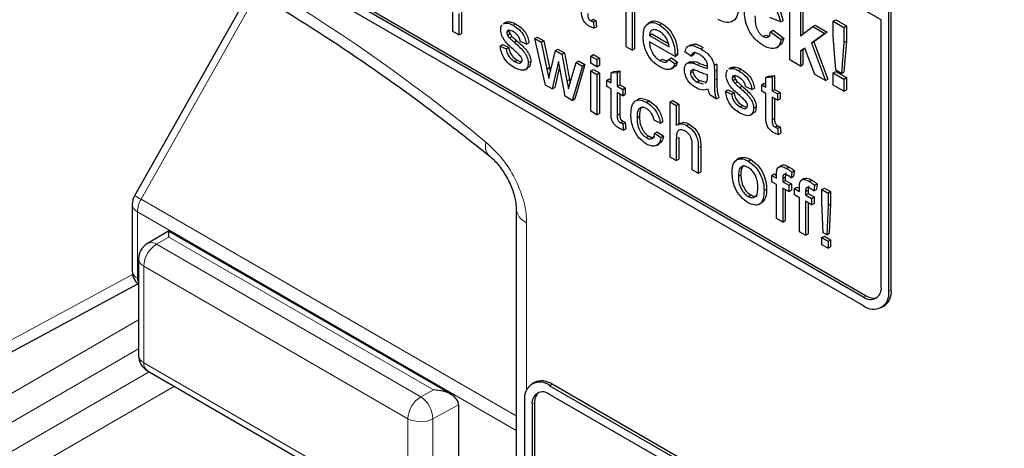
# Paper-space layout 'Blatt2' of a CAD drawing. Header units: millimetres. Extents: x 5 to 418, y 2 to 292.
# Tile 10 of 76: x 100.53 to 111.61, y 173.77 to 178.6. Entities that reach past the tile are written whole.
import ezdxf

# ---------------------------------------------------------------- set-up
doc = ezdxf.new("R2010")
doc.units = ezdxf.units.MM

psp = doc.layouts.new('Blatt2')

# ---------------------------------------------------------------- linework, layer by layer
at = {"color": 7, "linetype": 'Continuous', "lineweight": 25}
for p, q in [((110.229, 178.594), (99.509, 184.783)), ((95.889, 183.541), (110.031, 175.377)), ((99.509, 181.549), (110.031, 175.475)), ((99.537, 181.565), (110.059, 175.491)), ((110.313, 175.54), (110.313, 180.113)), ((110.342, 175.556), (110.342, 180.129)), ((103.13, 178.937), (101.821, 176.616)), ((105.404, 178.465), (105.404, 178.918)), ((107.355, 178.293), (107.355, 178.914)), ((107.424, 178.874), (107.424, 178.253)), ((107.452, 178.89), (107.452, 178.27)), ((109.198, 178.144), (109.198, 178.862)), ((109.318, 178.793), (109.318, 178.415)), ((109.346, 178.81), (109.346, 178.436)), ((105.473, 178.666), (105.473, 178.425)), ((105.501, 178.682), (105.501, 178.441)), ((109.094, 178.572), (108.975, 178.623)), ((106.004, 178.569), (105.972, 178.551)), ((105.977, 178.551), (105.987, 178.558)), ((105.987, 178.558), (106.015, 178.574)), ((106.005, 178.567), (106.015, 178.574)), ((106.083, 178.534), (106.111, 178.55)), ((106.96, 178.585), (106.988, 178.601)), ((106.987, 178.571), (107.015, 178.588)), ((106.987, 178.571), (106.994, 178.501)), ((106.994, 178.501), (107.022, 178.517)), ((107.015, 178.588), (107.022, 178.517)), ((107.632, 178.57), (107.6, 178.551)), ((107.731, 178.538), (107.759, 178.554)), ((109.094, 178.572), (109.123, 178.588)), ((109.318, 178.415), (109.457, 178.519)), ((109.457, 178.519), (109.486, 178.535)), ((109.457, 178.519), (109.593, 178.441)), ((109.486, 178.535), (109.621, 178.457)), ((109.689, 178.579), (109.717, 178.595)), ((109.689, 178.41), (109.689, 178.579)), ((109.689, 178.579), (109.809, 178.51)), ((109.717, 178.595), (109.837, 178.526)), ((109.809, 178.51), (109.837, 178.526)), ((109.809, 178.51), (109.809, 178.341)), ((109.837, 178.526), (109.837, 178.357)), ((110.229, 175.589), (110.229, 178.594)), ((105.473, 178.425), (105.404, 178.465)), ((105.473, 178.425), (105.501, 178.441)), ((106.013, 178.451), (106.041, 178.468)), ((106.02, 178.423), (106.048, 178.44)), ((106.043, 178.478), (106.041, 178.468)), ((106.043, 178.392), (106.071, 178.408)), ((106.328, 178.385), (106.356, 178.401)), ((106.356, 178.401), (106.428, 178.36)), ((107.618, 178.42), (107.646, 178.436)), ((107.618, 178.42), (107.839, 178.293)), ((107.646, 178.436), (107.832, 178.329)), ((108.901, 178.407), (108.929, 178.424)), ((108.983, 178.462), (109.011, 178.478)), ((108.983, 178.462), (109.102, 178.374)), ((109.011, 178.478), (109.131, 178.39)), ((109.102, 178.374), (109.131, 178.39)), ((109.593, 178.441), (109.443, 178.333)), ((109.621, 178.457), (109.471, 178.349)), ((109.593, 178.441), (109.621, 178.457)), ((109.718, 178.028), (109.689, 178.41)), ((105.937, 178.3), (105.965, 178.317)), ((105.937, 178.3), (106.006, 178.268)), ((105.965, 178.317), (106.034, 178.285)), ((106.006, 178.268), (106.034, 178.285)), ((106.095, 178.345), (106.123, 178.361)), ((106.233, 178.32), (106.164, 178.352)), ((106.233, 178.32), (106.262, 178.337)), ((106.45, 177.861), (106.328, 178.385)), ((106.328, 178.385), (106.399, 178.344)), ((106.399, 178.344), (106.428, 178.36)), ((106.399, 178.344), (106.465, 178.041)), ((106.428, 178.36), (106.493, 178.058)), ((107.424, 178.253), (107.355, 178.293)), ((107.907, 178.181), (107.618, 178.348)), ((108.083, 178.315), (108.051, 178.297)), ((108.197, 178.269), (108.225, 178.285)), ((109.044, 178.28), (109.076, 178.298)), ((109.367, 178.278), (109.318, 178.243)), ((109.481, 177.98), (109.367, 178.278)), ((109.443, 178.333), (109.471, 178.349)), ((109.443, 178.333), (109.601, 177.911)), ((109.471, 178.349), (109.629, 177.927)), ((109.809, 178.341), (109.78, 177.992)), ((109.809, 178.341), (109.837, 178.357)), ((109.837, 178.357), (109.809, 178.008)), ((106.503, 178.016), (106.561, 178.25)), ((106.561, 178.25), (106.589, 178.267)), ((106.561, 178.25), (106.632, 178.209)), ((106.589, 178.267), (106.661, 178.225)), ((106.632, 178.209), (106.661, 178.225)), ((106.632, 178.209), (106.69, 177.909)), ((106.661, 178.225), (106.718, 177.925)), ((106.959, 178.187), (106.988, 178.204)), ((106.959, 178.108), (106.959, 178.187)), ((106.959, 178.187), (107.028, 178.148)), ((106.988, 178.204), (107.057, 178.164)), ((107.424, 178.253), (107.452, 178.27)), ((107.907, 178.202), (107.936, 178.218)), ((107.907, 178.181), (107.935, 178.198)), ((108.088, 178.188), (108.019, 178.236)), ((108.088, 178.188), (108.116, 178.205)), ((108.125, 178.224), (108.116, 178.205)), ((109.318, 178.243), (109.346, 178.259)), ((109.318, 178.243), (109.318, 178.075)), ((109.368, 178.275), (109.346, 178.259)), ((109.346, 178.259), (109.346, 178.091)), ((106.101, 178.126), (106.129, 178.142)), ((106.254, 178.11), (106.282, 178.127)), ((106.465, 178.041), (106.493, 178.058)), ((106.493, 178.058), (106.502, 178.011)), ((106.596, 178.125), (106.524, 177.818)), ((106.607, 178.066), (106.552, 177.835)), ((106.612, 178.034), (106.596, 178.125)), ((106.727, 177.891), (106.793, 178.116)), ((106.865, 178.075), (106.749, 177.689)), ((106.893, 178.091), (106.777, 177.705)), ((106.793, 178.116), (106.821, 178.133)), ((106.793, 178.116), (106.865, 178.075)), ((106.821, 178.133), (106.893, 178.091)), ((106.865, 178.075), (106.893, 178.091)), ((107.028, 178.068), (106.959, 178.108)), ((107.028, 178.148), (107.057, 178.164)), ((107.028, 178.148), (107.028, 178.068)), ((107.028, 178.068), (107.057, 178.084)), ((107.057, 178.164), (107.057, 178.084)), ((107.735, 178.137), (107.764, 178.154)), ((107.838, 178.15), (107.866, 178.166)), ((107.838, 178.15), (107.905, 178.103)), ((107.862, 178.043), (107.894, 178.062)), ((107.866, 178.166), (107.934, 178.119)), ((107.905, 178.103), (107.934, 178.119)), ((108.073, 178.123), (108.041, 178.104)), ((108.073, 178.123), (108.132, 178.126)), ((108.103, 178.11), (108.132, 178.126)), ((108.346, 178.083), (108.375, 178.099)), ((108.542, 178.059), (108.51, 178.04)), ((108.525, 178.047), (108.553, 178.064)), ((108.543, 178.056), (108.553, 178.064)), ((109.318, 178.075), (109.198, 178.144)), ((109.318, 178.075), (109.346, 178.091)), ((106.216, 178.033), (106.248, 178.051)), ((106.465, 178.041), (106.485, 177.935)), ((106.669, 177.735), (106.612, 178.034)), ((106.959, 178.02), (106.988, 178.037)), ((106.959, 177.567), (106.959, 178.02)), ((106.959, 178.02), (107.028, 177.981)), ((106.988, 178.037), (107.057, 177.997)), ((107.028, 177.981), (107.057, 177.997)), ((107.028, 177.981), (107.028, 177.527)), ((107.057, 177.997), (107.057, 177.543)), ((107.188, 177.999), (107.216, 178.015)), ((107.188, 177.999), (107.257, 178.004)), ((107.188, 177.888), (107.188, 177.999)), ((107.216, 178.015), (107.285, 178.02)), ((107.257, 178.004), (107.285, 178.02)), ((107.257, 178.004), (107.257, 177.849)), ((107.285, 178.02), (107.285, 177.865)), ((108.081, 177.999), (108.109, 178.015)), ((108.274, 177.955), (108.274, 177.977)), ((108.35, 178.013), (108.35, 177.916)), ((108.378, 178.029), (108.378, 177.932)), ((108.515, 178.04), (108.525, 178.047)), ((108.551, 177.941), (108.579, 177.957)), ((108.581, 177.967), (108.579, 177.957)), ((108.621, 178.024), (108.65, 178.04)), ((108.931, 177.947), (108.96, 177.963)), ((108.931, 177.947), (109, 177.953)), ((108.931, 177.837), (108.931, 177.947)), ((108.96, 177.963), (109.028, 177.969)), ((109, 177.953), (109.028, 177.969)), ((109, 177.953), (109, 177.797)), ((109.028, 177.969), (109.028, 177.813)), ((109.601, 177.911), (109.481, 177.98)), ((109.689, 177.998), (109.717, 178.015)), ((109.689, 177.998), (109.809, 177.929)), ((109.689, 177.86), (109.689, 177.998)), ((109.717, 178.015), (109.837, 177.946)), ((109.78, 177.992), (109.718, 178.028)), ((109.78, 177.992), (109.809, 178.008)), ((109.809, 177.929), (109.837, 177.946)), ((109.837, 177.946), (109.837, 177.808)), ((106.524, 177.818), (106.45, 177.861)), ((106.524, 177.818), (106.552, 177.835)), ((106.69, 177.909), (106.718, 177.925)), ((106.69, 177.909), (106.707, 177.817)), ((106.707, 177.817), (106.727, 177.891)), ((106.718, 177.925), (106.726, 177.885)), ((107.14, 177.916), (107.168, 177.932)), ((107.14, 177.845), (107.14, 177.916)), ((107.14, 177.916), (107.188, 177.888)), ((107.188, 177.817), (107.14, 177.845)), ((107.168, 177.932), (107.188, 177.921)), ((107.257, 177.849), (107.285, 177.865)), ((107.257, 177.849), (107.319, 177.813)), ((107.285, 177.865), (107.347, 177.829)), ((108.156, 177.894), (108.185, 177.911)), ((108.156, 177.894), (108.224, 177.876)), ((108.185, 177.911), (108.252, 177.892)), ((108.246, 177.888), (108.263, 177.898)), ((108.558, 177.913), (108.586, 177.929)), ((108.581, 177.882), (108.609, 177.898)), ((108.633, 177.834), (108.661, 177.85)), ((108.771, 177.81), (108.703, 177.841)), ((108.883, 177.865), (108.911, 177.881)), ((108.883, 177.793), (108.883, 177.865)), ((108.883, 177.865), (108.931, 177.837)), ((108.911, 177.881), (108.931, 177.869)), ((109.601, 177.911), (109.629, 177.927)), ((109.809, 177.791), (109.689, 177.86)), ((109.809, 177.929), (109.809, 177.791)), ((106.749, 177.689), (106.669, 177.735)), ((107.188, 177.562), (107.188, 177.817)), ((107.319, 177.741), (107.257, 177.777)), ((107.257, 177.777), (107.257, 177.52)), ((107.285, 177.761), (107.285, 177.536)), ((107.319, 177.813), (107.347, 177.829)), ((107.319, 177.813), (107.319, 177.741)), ((107.319, 177.741), (107.347, 177.757)), ((107.347, 177.829), (107.347, 177.757)), ((108.37, 177.707), (108.302, 177.747)), ((108.37, 177.707), (108.399, 177.723)), ((108.475, 177.79), (108.503, 177.806)), ((108.475, 177.79), (108.544, 177.758)), ((108.503, 177.806), (108.572, 177.774)), ((108.544, 177.758), (108.572, 177.774)), ((108.771, 177.81), (108.8, 177.826)), ((108.931, 177.765), (108.883, 177.793)), ((108.931, 177.511), (108.931, 177.765)), ((109, 177.797), (109.028, 177.813)), ((109, 177.797), (109.062, 177.761)), ((109.062, 177.69), (109, 177.725)), ((109, 177.725), (109, 177.468)), ((109.028, 177.813), (109.09, 177.777)), ((109.062, 177.761), (109.09, 177.777)), ((109.062, 177.761), (109.062, 177.69)), ((109.09, 177.777), (109.09, 177.706)), ((109.809, 177.791), (109.837, 177.808)), ((106.749, 177.689), (106.777, 177.705)), ((107.49, 177.699), (107.459, 177.681)), ((107.586, 177.666), (107.615, 177.683)), ((107.852, 177.672), (107.881, 177.688)), ((107.852, 177.051), (107.852, 177.672)), ((107.852, 177.672), (107.921, 177.632)), ((107.881, 177.688), (107.95, 177.648)), ((107.921, 177.632), (107.95, 177.648)), ((107.921, 177.632), (107.921, 177.406)), ((107.95, 177.648), (107.95, 177.424)), ((108.639, 177.616), (108.667, 177.632)), ((108.792, 177.6), (108.82, 177.616)), ((109.028, 177.709), (109.028, 177.484)), ((109.062, 177.69), (109.09, 177.706)), ((107.028, 177.527), (106.959, 177.567)), ((107.028, 177.527), (107.057, 177.543)), ((107.479, 177.494), (107.507, 177.51)), ((108.754, 177.523), (108.786, 177.541)), ((107.292, 177.438), (107.32, 177.455)), ((107.319, 177.425), (107.347, 177.441)), ((107.319, 177.425), (107.326, 177.354)), ((107.347, 177.441), (107.354, 177.37)), ((107.741, 177.434), (107.672, 177.466)), ((107.741, 177.434), (107.769, 177.45)), ((107.964, 177.433), (107.933, 177.415)), ((108.036, 177.407), (108.065, 177.423)), ((109.035, 177.387), (109.063, 177.403)), ((107.326, 177.354), (107.354, 177.37)), ((107.584, 177.27), (107.612, 177.286)), ((107.679, 177.319), (107.707, 177.335)), ((107.679, 177.319), (107.748, 177.271)), ((107.707, 177.335), (107.776, 177.287)), ((107.748, 177.271), (107.776, 177.287)), ((109.062, 177.373), (109.09, 177.39)), ((109.062, 177.373), (109.069, 177.303)), ((109.069, 177.303), (109.097, 177.319)), ((109.09, 177.39), (109.097, 177.319)), ((107.697, 177.181), (107.729, 177.199)), ((107.921, 177.255), (107.921, 177.012)), ((107.95, 177.271), (107.95, 177.028)), ((108.1, 176.908), (108.1, 177.19)), ((108.198, 177.171), (108.198, 176.885)), ((108.169, 177.154), (108.169, 176.868)), ((107.921, 177.012), (107.852, 177.051)), ((107.921, 177.012), (107.95, 177.028)), ((108.63, 177.038), (108.598, 177.019)), ((108.61, 177.026), (108.638, 177.042)), ((108.73, 177.006), (108.759, 177.022)), ((109.104, 176.956), (109.072, 176.938)), ((108.169, 176.868), (108.1, 176.908)), ((108.169, 176.868), (108.198, 176.885)), ((108.62, 176.835), (108.648, 176.852)), ((108.996, 176.845), (109.024, 176.861)), ((108.996, 176.773), (108.996, 176.845)), ((108.996, 176.845), (109.051, 176.813)), ((109.024, 176.861), (109.051, 176.845)), ((109.051, 176.813), (109.051, 176.859)), ((109.162, 176.924), (109.19, 176.94)), ((109.223, 176.881), (109.213, 176.819)), ((109.223, 176.881), (109.251, 176.897)), ((109.251, 176.897), (109.241, 176.835)), ((109.051, 176.741), (108.996, 176.773)), ((109.051, 176.359), (109.051, 176.741)), ((109.12, 176.811), (109.148, 176.828)), ((109.12, 176.811), (109.12, 176.773)), ((109.12, 176.773), (109.148, 176.789)), ((109.12, 176.773), (109.189, 176.733)), ((109.148, 176.828), (109.148, 176.789)), ((109.148, 176.789), (109.217, 176.75)), ((109.189, 176.733), (109.217, 176.75)), ((109.189, 176.733), (109.189, 176.662)), ((109.213, 176.819), (109.241, 176.835)), ((109.217, 176.75), (109.217, 176.678)), ((109.36, 176.808), (109.328, 176.79)), ((109.418, 176.776), (109.446, 176.792)), ((109.479, 176.733), (109.469, 176.671)), ((109.479, 176.733), (109.507, 176.749)), ((109.507, 176.749), (109.498, 176.687)), ((108.73, 176.608), (108.759, 176.625)), ((108.909, 176.674), (108.937, 176.691)), ((109.189, 176.662), (109.12, 176.701)), ((109.12, 176.701), (109.12, 176.32)), ((109.148, 176.685), (109.148, 176.336)), ((109.189, 176.662), (109.217, 176.678)), ((109.252, 176.697), (109.281, 176.713)), ((109.252, 176.625), (109.252, 176.697)), ((109.252, 176.697), (109.307, 176.665)), ((109.307, 176.593), (109.252, 176.625)), ((109.281, 176.713), (109.307, 176.698)), ((109.307, 176.665), (109.307, 176.711)), ((109.376, 176.664), (109.405, 176.68)), ((109.376, 176.664), (109.376, 176.625)), ((109.376, 176.625), (109.405, 176.641)), ((109.376, 176.625), (109.445, 176.585)), ((109.405, 176.68), (109.405, 176.641)), ((109.405, 176.641), (109.473, 176.602)), ((109.469, 176.671), (109.498, 176.687)), ((109.561, 176.686), (109.589, 176.702)), ((109.561, 176.545), (109.561, 176.686)), ((109.561, 176.686), (109.63, 176.646)), ((109.589, 176.702), (109.658, 176.662)), ((109.63, 176.646), (109.658, 176.662)), ((109.63, 176.646), (109.63, 176.505)), ((109.658, 176.662), (109.658, 176.521)), ((101.795, 176.518), (101.795, 175.769)), ((108.855, 176.519), (108.886, 176.538)), ((109.307, 176.211), (109.307, 176.593)), ((109.445, 176.514), (109.376, 176.554)), ((109.376, 176.554), (109.376, 176.172)), ((109.405, 176.537), (109.405, 176.188)), ((109.445, 176.585), (109.473, 176.602)), ((109.445, 176.585), (109.445, 176.514)), ((109.445, 176.514), (109.473, 176.53)), ((109.473, 176.602), (109.473, 176.53)), ((109.575, 176.2), (109.561, 176.545)), ((109.63, 176.505), (109.616, 176.176)), ((109.63, 176.505), (109.658, 176.521)), ((109.658, 176.521), (109.644, 176.193)), ((106.119, 176.475), (106.119, 171.34)), ((109.12, 176.32), (109.051, 176.359)), ((109.12, 176.32), (109.148, 176.336)), ((102.205, 176.216), (101.966, 176.078)), ((105.385, 174.381), (102.205, 176.216)), ((109.376, 176.172), (109.307, 176.211)), ((109.376, 176.172), (109.405, 176.188)), ((109.616, 176.176), (109.575, 176.2)), ((109.616, 176.176), (109.644, 176.193)), ((109.561, 176.145), (109.589, 176.161)), ((109.561, 176.065), (109.561, 176.145)), ((109.561, 176.145), (109.63, 176.105)), ((109.63, 176.025), (109.561, 176.065)), ((109.589, 176.161), (109.658, 176.121)), ((109.63, 176.105), (109.658, 176.121)), ((109.63, 176.105), (109.63, 176.025)), ((109.658, 176.121), (109.658, 176.042)), ((109.63, 176.025), (109.658, 176.042)), ((101.866, 175.905), (101.866, 174.819)), ((100.212, 174.737), (101.859, 175.623)), ((110.231, 175.357), (110.259, 175.373)), ((101.966, 174.646), (104.941, 172.928)), ((106.323, 174.514), (106.295, 174.498)), ((111.586, 171.539), (106.495, 174.478)), ((111.615, 171.556), (106.523, 174.495)), ((106.212, 174.315), (106.212, 172.029)), ((111.586, 171.441), (106.495, 174.38)), ((105.47, 174.261), (105.47, 173.594)), ((106.297, 174.266), (106.297, 171.98)), ((106.325, 174.282), (106.325, 171.996))]:
    psp.add_line(p, q, dxfattribs=at)
at = {"color": 7, "linetype": 'Continuous', "lineweight": 18}
for p, q in [((103.205, 178.897), (101.895, 176.576)), ((108.16, 178.089), (108.188, 178.105)), ((108.35, 178.013), (108.378, 178.029)), ((108.35, 177.916), (108.378, 177.932)), ((107.257, 177.52), (107.285, 177.536)), ((109, 177.468), (109.028, 177.484)), ((107.921, 177.255), (107.95, 177.271)), ((108.169, 177.154), (108.198, 177.171)), ((101.895, 176.576), (106.119, 174.138)), ((101.854, 176.436), (106.119, 173.975)), ((101.854, 176.436), (101.854, 175.687)), ((106.236, 176.312), (106.236, 174.431)), ((102.208, 176.15), (102.069, 176.07)), ((102.069, 176.07), (105.043, 174.353)), ((105.187, 174.43), (102.208, 176.15)), ((100.301, 174.923), (101.799, 175.729)), ((104.899, 174.106), (101.925, 175.824)), ((101.925, 175.824), (101.925, 174.737)), ((101.854, 175.687), (101.866, 175.68)), ((110.313, 175.54), (110.342, 175.556)), ((110.031, 175.475), (110.059, 175.491)), ((100.187, 174.249), (101.866, 175.218)), ((101.866, 174.891), (100.329, 174.004)), ((101.925, 174.737), (104.899, 173.02)), ((100.329, 173.677), (101.986, 174.634)), ((102.269, 174.471), (100.47, 173.432)), ((105.043, 174.353), (105.187, 174.43)), ((106.495, 174.478), (106.523, 174.495)), ((105.47, 174.261), (105.18, 174.105)), ((106.297, 174.266), (106.325, 174.282)), ((104.899, 173.02), (104.899, 174.106)), ((105.18, 174.105), (105.18, 173.018))]:
    psp.add_line(p, q, dxfattribs=at)
for centre, radius, start, end in [((93.558, 162.494), 19.134, 50.3038, 69.7015), ((105.917, 177.169), 0.146, 160.8676, 224.0624), ((100.957, 174.944), 1.882, 60.0865, 62.6603), ((101.891, 176.525), 0.0961, 184.1293, 247.1908), ((102.142, 176.426), 0.289, 148.8563, 178.0435), ((106.31, 176.489), 0.192, 183.6006, 247.2434), ((102.231, 175.81), 0.307, 121.9772, 177.4454), ((102.01, 175.984), 0.104, 55.6476, 114.8655), ((101.965, 175.914), 0.0988, 185.0787, 246.2415), ((101.891, 175.776), 0.0961, 184.1293, 247.1908), ((101.982, 175.683), 0.128, 177.9594, 205.2133), ((101.965, 174.828), 0.0988, 185.0787, 246.2415), ((102.025, 174.727), 0.101, 174.3555, 234.3323), ((105.206, 174.093), 0.307, 121.9772, 177.4454), ((104.873, 174.097), 0.307, 1.4471, 56.2436), ((105.041, 174.38), 0.308, 242.6565, 296.7662)]:
    psp.add_arc(centre, radius, start, end, dxfattribs=at)
at = {"color": 7, "linetype": 'Continuous', "lineweight": 25}
for centre, radius, start, end in [((101.995, 176.518), 0.2, 150.5774, 180), ((102.066, 175.905), 0.2, 119.9972, 180), ((101.995, 175.769), 0.2, 180, 229.7258), ((110.108, 175.57), 0.122, 230.7967, 9.214), ((110.141, 175.512), 0.175, 230.7967, 9.214), ((110.146, 175.535), 0.197, 305.0133, 6.2988), ((110.143, 175.612), 0.148, 235.1435, 285.9932), ((102.066, 174.819), 0.2, 180, 240.0027), ((106.385, 174.343), 0.175, 50.7967, 189.214), ((106.406, 174.331), 0.201, 54.3824, 114.3071), ((106.418, 174.286), 0.122, 50.7967, 189.214), ((106.473, 174.295), 0.148, 134.0045, 184.8598)]:
    psp.add_arc(centre, radius, start, end, dxfattribs=at)
for centre, major_axis, ratio, start_param, end_param in [((102.205, 175.985), (0, 0.231), 0.015248, 5.50652, 6.274383), ((105.185, 174.265), (0.285, -0.004), 0.577293, 0.017527, 1.570871), ((105.329, 174.343), (-0.1, 0.173), 0.577206, 3.92692, 3.944678)]:
    psp.add_ellipse(centre, major_axis=major_axis, ratio=ratio, start_param=start_param, end_param=end_param, dxfattribs=at)
for points, knots in [([(100.347, 180.225), (100.537, 180.156), (101.091, 179.954), (102.02, 179.537), (103.133, 178.941), (104.248, 178.239), (105.142, 177.599), (105.66, 177.188), (105.812, 177.068)], [0, 0, 0, 0, 0.106109, 0.308603, 0.511101, 0.713584, 0.916095, 1, 1, 1, 1]), ([(108.9, 178.85), (108.924, 178.835), (108.974, 178.803), (109.036, 178.728), (109.076, 178.647), (109.088, 178.597), (109.094, 178.572)], [0, 0, 0, 0, 0.280457, 0.559337, 0.779383, 1, 1, 1, 1]), ([(108.928, 178.867), (108.953, 178.851), (109.002, 178.82), (109.065, 178.745), (109.104, 178.663), (109.116, 178.613), (109.123, 178.588)], [0, 0, 0, 0, 0.280457, 0.559337, 0.779383, 1, 1, 1, 1]), ([(108.624, 178.739), (108.62, 178.701), (108.613, 178.625), (108.552, 178.569), (108.474, 178.56), (108.42, 178.586), (108.393, 178.599)], [0, 0, 0, 0, 0.279924, 0.559367, 0.779516, 1, 1, 1, 1]), ([(106.945, 178.522), (106.934, 178.528), (106.913, 178.542), (106.882, 178.574), (106.852, 178.637), (106.854, 178.679), (106.856, 178.709)], [0, 0, 0, 0, 0.187433, 0.373821, 0.559462, 1, 1, 1, 1]), ([(106.925, 178.666), (106.924, 178.652), (106.923, 178.633), (106.934, 178.609), (106.944, 178.595), (106.954, 178.589), (106.96, 178.585)], [0, 0, 0, 0, 0.499596, 0.625239, 0.750354, 1, 1, 1, 1]), ([(108.899, 178.307), (108.865, 178.331), (108.798, 178.377), (108.725, 178.495), (108.692, 178.607), (108.689, 178.669), (108.688, 178.701)], [0, 0, 0, 0, 0.2797075, 0.5584852, 0.7789338, 1, 1, 1, 1]), ([(108.807, 178.64), (108.808, 178.599), (108.809, 178.549), (108.834, 178.482), (108.852, 178.451), (108.876, 178.424), (108.893, 178.413), (108.901, 178.407)], [0, 0, 0, 0, 0.499313, 0.62455, 0.749763, 0.874784, 1, 1, 1, 1]), ([(105.944, 178.483), (105.945, 178.505), (105.946, 178.529), (105.959, 178.538), (105.96, 178.538)], [0, 0, 0, 0, 0.941621, 1, 1, 1, 1]), ([(105.987, 178.558), (106.004, 178.558), (106.034, 178.56), (106.068, 178.542), (106.083, 178.534)], [0, 0, 0, 0, 0.558938, 1, 1, 1, 1]), ([(106.015, 178.574), (106.032, 178.575), (106.062, 178.576), (106.096, 178.558), (106.111, 178.55)], [0, 0, 0, 0, 0.558938, 1, 1, 1, 1]), ([(106.083, 178.534), (106.102, 178.522), (106.141, 178.497), (106.193, 178.443), (106.224, 178.377), (106.23, 178.339), (106.233, 178.32)], [0, 0, 0, 0, 0.280737, 0.560427, 0.77945, 1, 1, 1, 1]), ([(106.111, 178.55), (106.131, 178.538), (106.169, 178.513), (106.221, 178.459), (106.253, 178.394), (106.259, 178.356), (106.262, 178.337)], [0, 0, 0, 0, 0.280737, 0.560427, 0.77945, 1, 1, 1, 1]), ([(106.994, 178.501), (106.985, 178.504), (106.969, 178.509), (106.952, 178.518), (106.945, 178.522)], [0, 0, 0, 0, 0.560078, 1, 1, 1, 1]), ([(106.96, 178.585), (106.965, 178.582), (106.974, 178.577), (106.983, 178.573), (106.987, 178.571)], [0, 0, 0, 0, 0.559965, 1, 1, 1, 1]), ([(106.988, 178.601), (106.993, 178.598), (107.002, 178.594), (107.011, 178.589), (107.015, 178.588)], [0, 0, 0, 0, 0.559965, 1, 1, 1, 1]), ([(107.549, 178.404), (107.551, 178.437), (107.554, 178.502), (107.598, 178.559), (107.662, 178.571), (107.708, 178.549), (107.731, 178.538)], [0, 0, 0, 0, 0.280748, 0.559775, 0.779666, 1, 1, 1, 1]), ([(107.633, 178.569), (107.633, 178.57), (107.646, 178.586), (107.692, 178.585), (107.737, 178.564), (107.759, 178.554)], [0, 0, 0, 0, 0.024421, 0.511721, 1, 1, 1, 1]), ([(107.731, 178.538), (107.759, 178.518), (107.816, 178.477), (107.877, 178.376), (107.904, 178.281), (107.906, 178.228), (107.907, 178.202)], [0, 0, 0, 0, 0.279366, 0.558398, 0.778885, 1, 1, 1, 1]), ([(107.759, 178.554), (107.787, 178.534), (107.844, 178.493), (107.905, 178.392), (107.932, 178.297), (107.935, 178.244), (107.936, 178.218)], [0, 0, 0, 0, 0.279366, 0.558398, 0.778885, 1, 1, 1, 1]), ([(106.097, 178.253), (106.062, 178.283), (106.018, 178.321), (105.974, 178.382), (105.95, 178.428), (105.946, 178.461), (105.944, 178.483)], [0, 0, 0, 0, 0.501321, 0.626592, 0.751817, 1, 1, 1, 1]), ([(106.088, 178.46), (106.072, 178.469), (106.046, 178.483), (106.023, 178.476), (106.014, 178.465), (106.013, 178.456), (106.013, 178.451)], [0, 0, 0, 0, 0.49977, 0.749095, 0.874592, 1, 1, 1, 1]), ([(106.013, 178.451), (106.013, 178.446), (106.014, 178.437), (106.018, 178.428), (106.02, 178.423)], [0, 0, 0, 0, 0.559236, 1, 1, 1, 1]), ([(106.02, 178.423), (106.024, 178.417), (106.03, 178.406), (106.039, 178.396), (106.043, 178.392)], [0, 0, 0, 0, 0.559084, 1, 1, 1, 1]), ([(106.041, 178.468), (106.041, 178.463), (106.042, 178.454), (106.046, 178.444), (106.048, 178.44)], [0, 0, 0, 0, 0.559236, 1, 1, 1, 1]), ([(106.043, 178.392), (106.052, 178.383), (106.07, 178.367), (106.087, 178.352), (106.095, 178.345)], [0, 0, 0, 0, 0.559965, 1, 1, 1, 1]), ([(106.048, 178.44), (106.052, 178.433), (106.059, 178.422), (106.067, 178.413), (106.071, 178.408)], [0, 0, 0, 0, 0.559084, 1, 1, 1, 1]), ([(106.071, 178.408), (106.081, 178.399), (106.098, 178.383), (106.115, 178.368), (106.123, 178.361)], [0, 0, 0, 0, 0.559965, 1, 1, 1, 1]), ([(106.164, 178.352), (106.162, 178.364), (106.157, 178.389), (106.129, 178.433), (106.104, 178.449), (106.088, 178.46)], [0, 0, 0, 0, 0.280304, 0.560237, 1, 1, 1, 1]), ([(107.734, 178.066), (107.705, 178.086), (107.647, 178.126), (107.582, 178.226), (107.553, 178.323), (107.55, 178.377), (107.549, 178.404)], [0, 0, 0, 0, 0.279952, 0.558661, 0.778994, 1, 1, 1, 1]), ([(107.73, 178.466), (107.715, 178.474), (107.684, 178.489), (107.647, 178.482), (107.624, 178.458), (107.62, 178.433), (107.618, 178.42)], [0, 0, 0, 0, 0.28019, 0.559728, 0.779642, 1, 1, 1, 1]), ([(107.813, 178.38), (107.8, 178.401), (107.775, 178.437), (107.744, 178.457), (107.73, 178.466)], [0, 0, 0, 0, 0.5585118, 1, 1, 1, 1]), ([(108.901, 178.407), (108.914, 178.402), (108.939, 178.39), (108.972, 178.409), (108.979, 178.442), (108.983, 178.462)], [0, 0, 0, 0, 0.28016, 0.558978, 1, 1, 1, 1]), ([(108.929, 178.424), (108.942, 178.417), (108.963, 178.407), (108.976, 178.416), (108.981, 178.42)], [0, 0, 0, 0, 0.628112, 1, 1, 1, 1]), ([(109.131, 178.39), (109.124, 178.364), (109.114, 178.323), (109.083, 178.309), (109.073, 178.304)], [0, 0, 0, 0, 0.655166, 1, 1, 1, 1]), ([(106.1, 178.055), (106.078, 178.069), (106.035, 178.096), (105.979, 178.163), (105.948, 178.236), (105.941, 178.279), (105.937, 178.3)], [0, 0, 0, 0, 0.280739, 0.559297, 0.779311, 1, 1, 1, 1]), ([(106.034, 178.285), (106.037, 178.269), (106.042, 178.237), (106.076, 178.178), (106.109, 178.156), (106.129, 178.142)], [0, 0, 0, 0, 0.2813144, 0.5610688, 1, 1, 1, 1]), ([(106.095, 178.345), (106.131, 178.313), (106.175, 178.274), (106.222, 178.214), (106.241, 178.179), (106.252, 178.143), (106.253, 178.121), (106.254, 178.11)], [0, 0, 0, 0, 0.500446, 0.625396, 0.750274, 0.875069, 1, 1, 1, 1]), ([(106.123, 178.361), (106.159, 178.33), (106.204, 178.291), (106.251, 178.23), (106.269, 178.196), (106.281, 178.159), (106.282, 178.138), (106.282, 178.127)], [0, 0, 0, 0, 0.500446, 0.625396, 0.750274, 0.875069, 1, 1, 1, 1]), ([(107.618, 178.348), (107.62, 178.326), (107.624, 178.283), (107.653, 178.217), (107.693, 178.166), (107.721, 178.147), (107.735, 178.137)], [0, 0, 0, 0, 0.2806334, 0.5596873, 0.7796605, 1, 1, 1, 1]), ([(107.839, 178.293), (107.837, 178.309), (107.834, 178.338), (107.819, 178.367), (107.813, 178.38)], [0, 0, 0, 0, 0.560674, 1, 1, 1, 1]), ([(108.019, 178.236), (108.025, 178.257), (108.038, 178.299), (108.106, 178.315), (108.162, 178.286), (108.197, 178.269)], [0, 0, 0, 0, 0.28043, 0.559303, 1, 1, 1, 1]), ([(108.085, 178.311), (108.098, 178.316), (108.137, 178.333), (108.189, 178.304), (108.225, 178.285)], [0, 0, 0, 0, 0.323837, 1, 1, 1, 1]), ([(109.102, 178.374), (109.095, 178.349), (109.08, 178.299), (109.026, 178.266), (108.961, 178.275), (108.92, 178.296), (108.899, 178.307)], [0, 0, 0, 0, 0.280244, 0.559157, 0.779326, 1, 1, 1, 1]), ([(106.006, 178.268), (106.009, 178.253), (106.014, 178.221), (106.048, 178.162), (106.081, 178.14), (106.101, 178.126)], [0, 0, 0, 0, 0.2813144, 0.5610688, 1, 1, 1, 1]), ([(106.161, 178.192), (106.15, 178.204), (106.128, 178.226), (106.106, 178.245), (106.097, 178.253)], [0, 0, 0, 0, 0.559788, 1, 1, 1, 1]), ([(106.185, 178.142), (106.185, 178.147), (106.184, 178.156), (106.175, 178.175), (106.167, 178.186), (106.161, 178.192)], [0, 0, 0, 0, 0.279757, 0.559839, 1, 1, 1, 1]), ([(107.907, 178.202), (107.907, 178.198), (107.907, 178.191), (107.907, 178.184), (107.907, 178.181)], [0, 0, 0, 0, 0.559999, 1, 1, 1, 1]), ([(107.936, 178.218), (107.936, 178.214), (107.936, 178.207), (107.935, 178.201), (107.935, 178.198)], [0, 0, 0, 0, 0.559999, 1, 1, 1, 1]), ([(108.185, 178.204), (108.173, 178.21), (108.149, 178.223), (108.117, 178.23), (108.097, 178.213), (108.091, 178.197), (108.088, 178.188)], [0, 0, 0, 0, 0.280855, 0.559751, 0.7795, 1, 1, 1, 1]), ([(108.256, 178.139), (108.244, 178.154), (108.222, 178.182), (108.196, 178.197), (108.185, 178.204)], [0, 0, 0, 0, 0.557871, 1, 1, 1, 1]), ([(108.197, 178.269), (108.233, 178.246), (108.283, 178.214), (108.334, 178.136), (108.342, 178.101), (108.346, 178.083)], [0, 0, 0, 0, 0.559253, 0.779195, 1, 1, 1, 1]), ([(106.254, 178.11), (106.251, 178.088), (106.244, 178.045), (106.186, 178.016), (106.133, 178.04), (106.1, 178.055)], [0, 0, 0, 0, 0.279926, 0.560038, 1, 1, 1, 1]), ([(106.101, 178.126), (106.111, 178.121), (106.132, 178.109), (106.16, 178.105), (106.181, 178.116), (106.184, 178.133), (106.185, 178.142)], [0, 0, 0, 0, 0.281188, 0.560952, 0.781095, 1, 1, 1, 1]), ([(106.129, 178.142), (106.14, 178.136), (106.158, 178.126), (106.174, 178.126), (106.18, 178.125)], [0, 0, 0, 0, 0.596492, 1, 1, 1, 1]), ([(106.282, 178.127), (106.28, 178.103), (106.276, 178.069), (106.253, 178.059), (106.245, 178.056)], [0, 0, 0, 0, 0.6790336, 1, 1, 1, 1]), ([(107.905, 178.103), (107.898, 178.085), (107.882, 178.048), (107.822, 178.025), (107.768, 178.051), (107.734, 178.066)], [0, 0, 0, 0, 0.280613, 0.560833, 1, 1, 1, 1]), ([(107.735, 178.137), (107.747, 178.131), (107.771, 178.119), (107.812, 178.115), (107.828, 178.137), (107.838, 178.15)], [0, 0, 0, 0, 0.2812824, 0.5619063, 1, 1, 1, 1]), ([(107.764, 178.154), (107.776, 178.147), (107.797, 178.136), (107.815, 178.136), (107.823, 178.136)], [0, 0, 0, 0, 0.580827, 1, 1, 1, 1]), ([(107.934, 178.119), (107.927, 178.099), (107.918, 178.073), (107.897, 178.067), (107.892, 178.065)], [0, 0, 0, 0, 0.776004, 1, 1, 1, 1]), ([(108.012, 178.034), (108.014, 178.05), (108.017, 178.082), (108.047, 178.116), (108.082, 178.112), (108.103, 178.11)], [0, 0, 0, 0, 0.280458, 0.560983, 1, 1, 1, 1]), ([(108.103, 178.11), (108.114, 178.107), (108.133, 178.101), (108.152, 178.092), (108.16, 178.089)], [0, 0, 0, 0, 0.559918, 1, 1, 1, 1]), ([(108.132, 178.126), (108.142, 178.123), (108.161, 178.117), (108.18, 178.109), (108.188, 178.105)], [0, 0, 0, 0, 0.559918, 1, 1, 1, 1]), ([(108.16, 178.089), (108.182, 178.079), (108.22, 178.063), (108.257, 178.053), (108.274, 178.049)], [0, 0, 0, 0, 0.560185, 1, 1, 1, 1]), ([(108.188, 178.105), (108.21, 178.096), (108.24, 178.082), (108.269, 178.075), (108.277, 178.073)], [0, 0, 0, 0, 0.719639, 1, 1, 1, 1]), ([(108.274, 178.068), (108.274, 178.08), (108.273, 178.103), (108.261, 178.128), (108.256, 178.139)], [0, 0, 0, 0, 0.561903, 1, 1, 1, 1]), ([(108.274, 178.049), (108.274, 178.053), (108.274, 178.059), (108.274, 178.065), (108.274, 178.068)], [0, 0, 0, 0, 0.560023, 1, 1, 1, 1]), ([(108.346, 178.083), (108.348, 178.07), (108.35, 178.046), (108.35, 178.023), (108.35, 178.013)], [0, 0, 0, 0, 0.559817, 1, 1, 1, 1]), ([(108.375, 178.099), (108.376, 178.086), (108.378, 178.062), (108.378, 178.039), (108.378, 178.029)], [0, 0, 0, 0, 0.559817, 1, 1, 1, 1]), ([(108.553, 178.064), (108.57, 178.064), (108.601, 178.065), (108.635, 178.048), (108.65, 178.04)], [0, 0, 0, 0, 0.558938, 1, 1, 1, 1]), ([(106.485, 177.935), (106.488, 177.95), (106.494, 177.977), (106.5, 178.004), (106.503, 178.016)], [0, 0, 0, 0, 0.559994, 1, 1, 1, 1]), ([(108.141, 177.832), (108.123, 177.843), (108.087, 177.866), (108.042, 177.922), (108.016, 177.983), (108.013, 178.017), (108.012, 178.034)], [0, 0, 0, 0, 0.280815, 0.55969, 0.779696, 1, 1, 1, 1]), ([(108.17, 178.013), (108.151, 178.022), (108.126, 178.033), (108.1, 178.032), (108.09, 178.026), (108.082, 178.015), (108.082, 178.004), (108.081, 177.999)], [0, 0, 0, 0, 0.50028, 0.625326, 0.750269, 0.875147, 1, 1, 1, 1]), ([(108.081, 177.999), (108.082, 177.991), (108.083, 177.975), (108.095, 177.95), (108.119, 177.918), (108.141, 177.904), (108.156, 177.894)], [0, 0, 0, 0, 0.186565, 0.373467, 0.560613, 1, 1, 1, 1]), ([(108.123, 178.044), (108.122, 178.043), (108.116, 178.041), (108.111, 178.031), (108.11, 178.02), (108.109, 178.015)], [0, 0, 0, 0, 0.193903, 0.596991, 1, 1, 1, 1]), ([(108.109, 178.015), (108.11, 178.007), (108.112, 177.991), (108.124, 177.966), (108.147, 177.935), (108.169, 177.92), (108.185, 177.911)], [0, 0, 0, 0, 0.186565, 0.373467, 0.560613, 1, 1, 1, 1]), ([(108.274, 177.977), (108.255, 177.982), (108.221, 177.991), (108.186, 178.006), (108.17, 178.013)], [0, 0, 0, 0, 0.5597597, 1, 1, 1, 1]), ([(108.263, 177.898), (108.267, 177.907), (108.273, 177.924), (108.274, 177.945), (108.274, 177.955)], [0, 0, 0, 0, 0.558995, 1, 1, 1, 1]), ([(108.482, 177.972), (108.483, 177.995), (108.484, 178.018), (108.498, 178.027), (108.498, 178.028)], [0, 0, 0, 0, 0.9416213, 1, 1, 1, 1]), ([(108.635, 177.742), (108.6, 177.773), (108.556, 177.811), (108.512, 177.871), (108.489, 177.917), (108.485, 177.95), (108.482, 177.972)], [0, 0, 0, 0, 0.5013208, 0.6265921, 0.7518172, 1, 1, 1, 1]), ([(108.525, 178.047), (108.542, 178.048), (108.572, 178.049), (108.606, 178.031), (108.621, 178.024)], [0, 0, 0, 0, 0.558938, 1, 1, 1, 1]), ([(108.626, 177.949), (108.61, 177.958), (108.585, 177.972), (108.561, 177.965), (108.552, 177.954), (108.551, 177.945), (108.551, 177.941)], [0, 0, 0, 0, 0.49977, 0.749095, 0.874592, 1, 1, 1, 1]), ([(108.579, 177.957), (108.58, 177.952), (108.58, 177.943), (108.585, 177.933), (108.586, 177.929)], [0, 0, 0, 0, 0.559236, 1, 1, 1, 1]), ([(108.621, 178.024), (108.641, 178.011), (108.679, 177.986), (108.731, 177.932), (108.762, 177.867), (108.768, 177.829), (108.771, 177.81)], [0, 0, 0, 0, 0.280737, 0.560427, 0.77945, 1, 1, 1, 1]), ([(108.703, 177.841), (108.7, 177.854), (108.695, 177.879), (108.667, 177.922), (108.642, 177.939), (108.626, 177.949)], [0, 0, 0, 0, 0.280304, 0.560237, 1, 1, 1, 1]), ([(108.65, 178.04), (108.669, 178.027), (108.707, 178.003), (108.759, 177.949), (108.791, 177.883), (108.797, 177.845), (108.8, 177.826)], [0, 0, 0, 0, 0.280737, 0.560427, 0.77945, 1, 1, 1, 1]), ([(108.35, 177.916), (108.35, 177.893), (108.35, 177.856), (108.351, 177.803), (108.356, 177.756), (108.366, 177.723), (108.37, 177.707)], [0, 0, 0, 0, 0.340206, 0.560339, 0.780175, 1, 1, 1, 1]), ([(108.378, 177.932), (108.378, 177.909), (108.378, 177.872), (108.38, 177.819), (108.384, 177.773), (108.394, 177.74), (108.399, 177.723)], [0, 0, 0, 0, 0.340206, 0.560339, 0.780175, 1, 1, 1, 1]), ([(108.551, 177.941), (108.551, 177.936), (108.552, 177.927), (108.556, 177.917), (108.558, 177.913)], [0, 0, 0, 0, 0.559236, 1, 1, 1, 1]), ([(108.558, 177.913), (108.562, 177.906), (108.568, 177.895), (108.577, 177.886), (108.581, 177.882)], [0, 0, 0, 0, 0.559084, 1, 1, 1, 1]), ([(108.581, 177.882), (108.591, 177.873), (108.608, 177.857), (108.625, 177.841), (108.633, 177.834)], [0, 0, 0, 0, 0.559965, 1, 1, 1, 1]), ([(108.586, 177.929), (108.59, 177.923), (108.597, 177.911), (108.605, 177.902), (108.609, 177.898)], [0, 0, 0, 0, 0.559084, 1, 1, 1, 1]), ([(108.609, 177.898), (108.619, 177.889), (108.636, 177.873), (108.654, 177.857), (108.661, 177.85)], [0, 0, 0, 0, 0.559965, 1, 1, 1, 1]), ([(108.633, 177.834), (108.669, 177.803), (108.713, 177.764), (108.761, 177.703), (108.779, 177.669), (108.79, 177.633), (108.792, 177.611), (108.792, 177.6)], [0, 0, 0, 0, 0.500446, 0.625396, 0.750274, 0.875069, 1, 1, 1, 1]), ([(108.661, 177.85), (108.697, 177.819), (108.742, 177.78), (108.789, 177.72), (108.807, 177.685), (108.819, 177.649), (108.82, 177.627), (108.82, 177.616)], [0, 0, 0, 0, 0.500446, 0.625396, 0.750274, 0.875069, 1, 1, 1, 1]), ([(108.281, 177.814), (108.257, 177.808), (108.215, 177.796), (108.164, 177.821), (108.141, 177.832)], [0, 0, 0, 0, 0.559971, 1, 1, 1, 1]), ([(108.302, 177.747), (108.296, 177.76), (108.286, 177.782), (108.283, 177.805), (108.281, 177.814)], [0, 0, 0, 0, 0.559697, 1, 1, 1, 1]), ([(108.638, 177.544), (108.616, 177.558), (108.573, 177.586), (108.517, 177.652), (108.486, 177.726), (108.479, 177.768), (108.475, 177.79)], [0, 0, 0, 0, 0.280739, 0.559297, 0.779311, 1, 1, 1, 1]), ([(108.544, 177.758), (108.547, 177.742), (108.552, 177.71), (108.586, 177.652), (108.619, 177.629), (108.639, 177.616)], [0, 0, 0, 0, 0.281314, 0.561069, 1, 1, 1, 1]), ([(108.572, 177.774), (108.575, 177.758), (108.581, 177.727), (108.614, 177.668), (108.647, 177.646), (108.667, 177.632)], [0, 0, 0, 0, 0.281314, 0.561069, 1, 1, 1, 1]), ([(108.7, 177.682), (108.688, 177.694), (108.666, 177.715), (108.645, 177.734), (108.635, 177.742)], [0, 0, 0, 0, 0.559788, 1, 1, 1, 1]), ([(107.41, 177.532), (107.412, 177.564), (107.415, 177.627), (107.454, 177.69), (107.519, 177.698), (107.564, 177.677), (107.586, 177.666)], [0, 0, 0, 0, 0.280838, 0.55968, 0.779579, 1, 1, 1, 1]), ([(107.491, 177.699), (107.491, 177.699), (107.502, 177.716), (107.549, 177.711), (107.593, 177.692), (107.615, 177.683)], [0, 0, 0, 0, 0.011465, 0.505148, 1, 1, 1, 1]), ([(107.543, 177.619), (107.536, 177.613), (107.509, 177.593), (107.508, 177.545), (107.507, 177.51)], [0, 0, 0, 0, 0.2658323, 1, 1, 1, 1]), ([(107.586, 177.666), (107.607, 177.653), (107.647, 177.626), (107.698, 177.562), (107.729, 177.495), (107.737, 177.454), (107.741, 177.434)], [0, 0, 0, 0, 0.280267, 0.559439, 0.779535, 1, 1, 1, 1]), ([(107.615, 177.683), (107.635, 177.669), (107.676, 177.643), (107.726, 177.579), (107.757, 177.511), (107.765, 177.471), (107.769, 177.45)], [0, 0, 0, 0, 0.280267, 0.559439, 0.779535, 1, 1, 1, 1]), ([(108.639, 177.616), (108.65, 177.61), (108.671, 177.599), (108.698, 177.595), (108.719, 177.605), (108.722, 177.623), (108.723, 177.632)], [0, 0, 0, 0, 0.281188, 0.560952, 0.781095, 1, 1, 1, 1]), ([(108.667, 177.632), (108.678, 177.626), (108.696, 177.616), (108.712, 177.615), (108.718, 177.615)], [0, 0, 0, 0, 0.596492, 1, 1, 1, 1]), ([(108.723, 177.632), (108.723, 177.636), (108.722, 177.646), (108.714, 177.664), (108.705, 177.675), (108.7, 177.682)], [0, 0, 0, 0, 0.279757, 0.559839, 1, 1, 1, 1]), ([(108.82, 177.616), (108.818, 177.593), (108.815, 177.558), (108.791, 177.549), (108.783, 177.546)], [0, 0, 0, 0, 0.679034, 1, 1, 1, 1]), ([(107.277, 177.375), (107.267, 177.382), (107.245, 177.395), (107.214, 177.428), (107.184, 177.49), (107.186, 177.533), (107.188, 177.562)], [0, 0, 0, 0, 0.187433, 0.373821, 0.559462, 1, 1, 1, 1]), ([(107.257, 177.52), (107.256, 177.505), (107.255, 177.487), (107.266, 177.463), (107.276, 177.448), (107.286, 177.442), (107.292, 177.438)], [0, 0, 0, 0, 0.499596, 0.625239, 0.750354, 1, 1, 1, 1]), ([(107.285, 177.536), (107.284, 177.521), (107.283, 177.503), (107.294, 177.479), (107.304, 177.465), (107.314, 177.459), (107.32, 177.455)], [0, 0, 0, 0, 0.499596, 0.625239, 0.750354, 1, 1, 1, 1]), ([(107.586, 177.197), (107.558, 177.217), (107.501, 177.257), (107.44, 177.358), (107.413, 177.453), (107.411, 177.505), (107.41, 177.532)], [0, 0, 0, 0, 0.279595, 0.558341, 0.778834, 1, 1, 1, 1]), ([(107.587, 177.595), (107.574, 177.601), (107.549, 177.613), (107.516, 177.609), (107.482, 177.577), (107.48, 177.528), (107.479, 177.494)], [0, 0, 0, 0, 0.187089, 0.37388, 0.56073, 1, 1, 1, 1]), ([(107.507, 177.51), (107.508, 177.488), (107.509, 177.445), (107.529, 177.376), (107.568, 177.317), (107.598, 177.297), (107.612, 177.286)], [0, 0, 0, 0, 0.281276, 0.560536, 0.78011, 1, 1, 1, 1]), ([(107.672, 177.466), (107.668, 177.48), (107.662, 177.509), (107.639, 177.548), (107.613, 177.577), (107.595, 177.589), (107.587, 177.595)], [0, 0, 0, 0, 0.2802132, 0.5594758, 0.779649, 1, 1, 1, 1]), ([(108.792, 177.6), (108.789, 177.578), (108.782, 177.534), (108.724, 177.505), (108.671, 177.53), (108.638, 177.544)], [0, 0, 0, 0, 0.279926, 0.560038, 1, 1, 1, 1]), ([(109.02, 177.324), (109.01, 177.33), (108.988, 177.344), (108.957, 177.376), (108.927, 177.439), (108.93, 177.481), (108.931, 177.511)], [0, 0, 0, 0, 0.187433, 0.373821, 0.559462, 1, 1, 1, 1]), ([(107.292, 177.438), (107.297, 177.436), (107.306, 177.431), (107.315, 177.427), (107.319, 177.425)], [0, 0, 0, 0, 0.559965, 1, 1, 1, 1]), ([(107.32, 177.455), (107.325, 177.452), (107.334, 177.447), (107.343, 177.443), (107.347, 177.441)], [0, 0, 0, 0, 0.559965, 1, 1, 1, 1]), ([(107.479, 177.494), (107.48, 177.472), (107.481, 177.428), (107.5, 177.36), (107.54, 177.301), (107.569, 177.28), (107.584, 177.27)], [0, 0, 0, 0, 0.281276, 0.560536, 0.78011, 1, 1, 1, 1]), ([(107.939, 177.412), (107.951, 177.419), (107.978, 177.435), (108.016, 177.416), (108.036, 177.407)], [0, 0, 0, 0, 0.470183, 1, 1, 1, 1]), ([(107.967, 177.428), (107.98, 177.435), (108.006, 177.451), (108.045, 177.433), (108.065, 177.423)], [0, 0, 0, 0, 0.470183, 1, 1, 1, 1]), ([(108.036, 177.407), (108.058, 177.392), (108.102, 177.363), (108.153, 177.286), (108.168, 177.214), (108.169, 177.174), (108.169, 177.154)], [0, 0, 0, 0, 0.280318, 0.55834, 0.778554, 1, 1, 1, 1]), ([(108.065, 177.423), (108.086, 177.408), (108.13, 177.379), (108.181, 177.303), (108.196, 177.23), (108.197, 177.191), (108.198, 177.171)], [0, 0, 0, 0, 0.280318, 0.55834, 0.778554, 1, 1, 1, 1]), ([(109, 177.468), (108.999, 177.454), (108.998, 177.436), (109.009, 177.411), (109.019, 177.397), (109.029, 177.391), (109.035, 177.387)], [0, 0, 0, 0, 0.499596, 0.625239, 0.750354, 1, 1, 1, 1]), ([(109.028, 177.484), (109.028, 177.47), (109.026, 177.452), (109.037, 177.428), (109.048, 177.413), (109.057, 177.407), (109.063, 177.403)], [0, 0, 0, 0, 0.499596, 0.625239, 0.750354, 1, 1, 1, 1]), ([(109.063, 177.403), (109.068, 177.401), (109.078, 177.396), (109.086, 177.391), (109.09, 177.39)], [0, 0, 0, 0, 0.559965, 1, 1, 1, 1]), ([(107.326, 177.354), (107.317, 177.357), (107.301, 177.363), (107.285, 177.371), (107.277, 177.375)], [0, 0, 0, 0, 0.5600783, 1, 1, 1, 1]), ([(107.584, 177.27), (107.597, 177.264), (107.624, 177.251), (107.665, 177.262), (107.674, 177.297), (107.679, 177.319)], [0, 0, 0, 0, 0.280899, 0.560906, 1, 1, 1, 1]), ([(107.612, 177.286), (107.626, 177.279), (107.651, 177.267), (107.67, 177.276), (107.678, 177.279)], [0, 0, 0, 0, 0.548596, 1, 1, 1, 1]), ([(107.776, 177.287), (107.771, 177.264), (107.764, 177.225), (107.737, 177.209), (107.726, 177.203)], [0, 0, 0, 0, 0.5938991, 1, 1, 1, 1]), ([(108.021, 177.344), (108.004, 177.351), (107.97, 177.365), (107.923, 177.338), (107.922, 177.286), (107.921, 177.255)], [0, 0, 0, 0, 0.2802055, 0.5593196, 1, 1, 1, 1]), ([(108.1, 177.19), (108.1, 177.205), (108.099, 177.236), (108.082, 177.286), (108.052, 177.324), (108.031, 177.337), (108.021, 177.344)], [0, 0, 0, 0, 0.281222, 0.559777, 0.779378, 1, 1, 1, 1]), ([(109.069, 177.303), (109.06, 177.306), (109.044, 177.311), (109.028, 177.32), (109.02, 177.324)], [0, 0, 0, 0, 0.560078, 1, 1, 1, 1]), ([(109.035, 177.387), (109.04, 177.384), (109.049, 177.379), (109.058, 177.375), (109.062, 177.373)], [0, 0, 0, 0, 0.559965, 1, 1, 1, 1]), ([(107.748, 177.271), (107.743, 177.249), (107.732, 177.204), (107.69, 177.173), (107.639, 177.171), (107.604, 177.188), (107.586, 177.197)], [0, 0, 0, 0, 0.280202, 0.55951, 0.779586, 1, 1, 1, 1]), ([(105.812, 177.067), (105.816, 177.064), (105.847, 177.042), (105.918, 176.966), (106.007, 176.84), (106.078, 176.693), (106.114, 176.56), (106.117, 176.501), (106.118, 176.477)], [0, 0, 0, 0, 0.027249, 0.217947, 0.420667, 0.632806, 0.844533, 1, 1, 1, 1]), ([(108.551, 176.875), (108.552, 176.913), (108.555, 176.981), (108.593, 177.012), (108.61, 177.026)], [0, 0, 0, 0, 0.560963, 1, 1, 1, 1]), ([(108.61, 177.026), (108.63, 177.03), (108.667, 177.038), (108.711, 177.016), (108.73, 177.006)], [0, 0, 0, 0, 0.559033, 1, 1, 1, 1]), ([(108.73, 176.934), (108.718, 176.94), (108.692, 176.952), (108.659, 176.948), (108.625, 176.918), (108.622, 176.869), (108.62, 176.835)], [0, 0, 0, 0, 0.187137, 0.374025, 0.561097, 1, 1, 1, 1]), ([(108.638, 177.042), (108.659, 177.046), (108.695, 177.055), (108.739, 177.032), (108.759, 177.022)], [0, 0, 0, 0, 0.559033, 1, 1, 1, 1]), ([(108.685, 176.957), (108.678, 176.953), (108.651, 176.933), (108.649, 176.887), (108.648, 176.852)], [0, 0, 0, 0, 0.254643, 1, 1, 1, 1]), ([(108.73, 177.006), (108.759, 176.986), (108.815, 176.946), (108.876, 176.847), (108.906, 176.753), (108.908, 176.701), (108.909, 176.674)], [0, 0, 0, 0, 0.279556, 0.5586, 0.778991, 1, 1, 1, 1]), ([(108.759, 177.022), (108.787, 177.002), (108.843, 176.963), (108.905, 176.864), (108.934, 176.769), (108.936, 176.717), (108.937, 176.691)], [0, 0, 0, 0, 0.279556, 0.5586, 0.778991, 1, 1, 1, 1]), ([(109.058, 176.92), (109.064, 176.928), (109.076, 176.945), (109.113, 176.949), (109.143, 176.933), (109.162, 176.924)], [0, 0, 0, 0, 0.279458, 0.559661, 1, 1, 1, 1]), ([(109.104, 176.955), (109.105, 176.956), (109.112, 176.964), (109.142, 176.964), (109.172, 176.949), (109.19, 176.94)], [0, 0, 0, 0, 0.041167, 0.414036, 1, 1, 1, 1]), ([(108.73, 176.537), (108.701, 176.557), (108.644, 176.597), (108.581, 176.699), (108.554, 176.795), (108.552, 176.848), (108.551, 176.875)], [0, 0, 0, 0, 0.279616, 0.558371, 0.778858, 1, 1, 1, 1]), ([(108.648, 176.852), (108.649, 176.829), (108.651, 176.785), (108.674, 176.715), (108.714, 176.656), (108.744, 176.635), (108.759, 176.625)], [0, 0, 0, 0, 0.281129, 0.560384, 0.780159, 1, 1, 1, 1]), ([(108.84, 176.71), (108.839, 176.732), (108.838, 176.777), (108.814, 176.845), (108.774, 176.903), (108.745, 176.924), (108.73, 176.934)], [0, 0, 0, 0, 0.281064, 0.560316, 0.780174, 1, 1, 1, 1]), ([(109.051, 176.859), (109.051, 176.871), (109.051, 176.893), (109.056, 176.912), (109.058, 176.92)], [0, 0, 0, 0, 0.5603701, 1, 1, 1, 1]), ([(109.174, 176.845), (109.166, 176.85), (109.149, 176.859), (109.126, 176.856), (109.121, 176.834), (109.12, 176.819), (109.12, 176.811)], [0, 0, 0, 0, 0.281469, 0.557719, 0.778516, 1, 1, 1, 1]), ([(109.161, 176.869), (109.16, 176.869), (109.152, 176.869), (109.149, 176.85), (109.149, 176.835), (109.148, 176.828)], [0, 0, 0, 0, 0.131284, 0.564968, 1, 1, 1, 1]), ([(109.162, 176.924), (109.173, 176.917), (109.194, 176.904), (109.214, 176.888), (109.223, 176.881)], [0, 0, 0, 0, 0.559945, 1, 1, 1, 1]), ([(109.213, 176.819), (109.206, 176.824), (109.193, 176.834), (109.18, 176.842), (109.174, 176.845)], [0, 0, 0, 0, 0.559924, 1, 1, 1, 1]), ([(109.19, 176.94), (109.202, 176.933), (109.222, 176.92), (109.242, 176.904), (109.251, 176.897)], [0, 0, 0, 0, 0.559945, 1, 1, 1, 1]), ([(108.62, 176.835), (108.621, 176.813), (108.622, 176.768), (108.645, 176.698), (108.686, 176.64), (108.715, 176.619), (108.73, 176.608)], [0, 0, 0, 0, 0.281129, 0.560384, 0.780159, 1, 1, 1, 1]), ([(109.307, 176.711), (109.307, 176.723), (109.308, 176.745), (109.313, 176.764), (109.315, 176.772)], [0, 0, 0, 0, 0.56037, 1, 1, 1, 1]), ([(109.315, 176.772), (109.321, 176.78), (109.332, 176.797), (109.369, 176.801), (109.4, 176.785), (109.418, 176.776)], [0, 0, 0, 0, 0.2794581, 0.5596612, 1, 1, 1, 1]), ([(109.361, 176.807), (109.361, 176.808), (109.369, 176.816), (109.399, 176.816), (109.428, 176.801), (109.446, 176.792)], [0, 0, 0, 0, 0.0411672, 0.4140364, 1, 1, 1, 1]), ([(109.418, 176.776), (109.43, 176.769), (109.45, 176.756), (109.47, 176.74), (109.479, 176.733)], [0, 0, 0, 0, 0.559945, 1, 1, 1, 1]), ([(109.446, 176.792), (109.458, 176.785), (109.478, 176.772), (109.498, 176.756), (109.507, 176.749)], [0, 0, 0, 0, 0.559945, 1, 1, 1, 1]), ([(108.73, 176.608), (108.743, 176.602), (108.769, 176.59), (108.801, 176.596), (108.836, 176.627), (108.839, 176.676), (108.84, 176.71)], [0, 0, 0, 0, 0.187044, 0.373945, 0.560983, 1, 1, 1, 1]), ([(108.909, 176.674), (108.908, 176.641), (108.906, 176.575), (108.864, 176.514), (108.799, 176.505), (108.753, 176.526), (108.73, 176.537)], [0, 0, 0, 0, 0.281033, 0.559513, 0.779602, 1, 1, 1, 1]), ([(108.759, 176.625), (108.771, 176.619), (108.796, 176.607), (108.822, 176.608), (108.83, 176.617), (108.832, 176.618)], [0, 0, 0, 0, 0.465388, 0.930416, 1, 1, 1, 1]), ([(108.937, 176.691), (108.937, 176.656), (108.936, 176.59), (108.902, 176.555), (108.886, 176.539)], [0, 0, 0, 0, 0.512915, 1, 1, 1, 1]), ([(109.431, 176.697), (109.422, 176.702), (109.405, 176.711), (109.383, 176.709), (109.377, 176.686), (109.377, 176.671), (109.376, 176.664)], [0, 0, 0, 0, 0.281469, 0.557719, 0.778516, 1, 1, 1, 1]), ([(109.418, 176.721), (109.416, 176.721), (109.408, 176.721), (109.406, 176.702), (109.405, 176.687), (109.405, 176.68)], [0, 0, 0, 0, 0.131284, 0.564968, 1, 1, 1, 1]), ([(109.469, 176.671), (109.462, 176.676), (109.449, 176.686), (109.436, 176.694), (109.431, 176.697)], [0, 0, 0, 0, 0.559924, 1, 1, 1, 1])]:
    psp.add_open_spline(points, degree=3, knots=knots, dxfattribs=at)
at = {"color": 7, "linetype": 'Continuous', "lineweight": 18}
psp.add_open_spline([(106.236, 176.312), (106.236, 176.318), (106.235, 176.397), (106.209, 176.565), (106.11, 176.813), (105.963, 177.046), (105.841, 177.16), (105.78, 177.216)], degree=3, knots=[0, 0, 0, 0, 0.019366, 0.2645085, 0.5096539, 0.7548276, 1, 1, 1, 1], dxfattribs=at)

doc.saveas('drawing.dxf')
